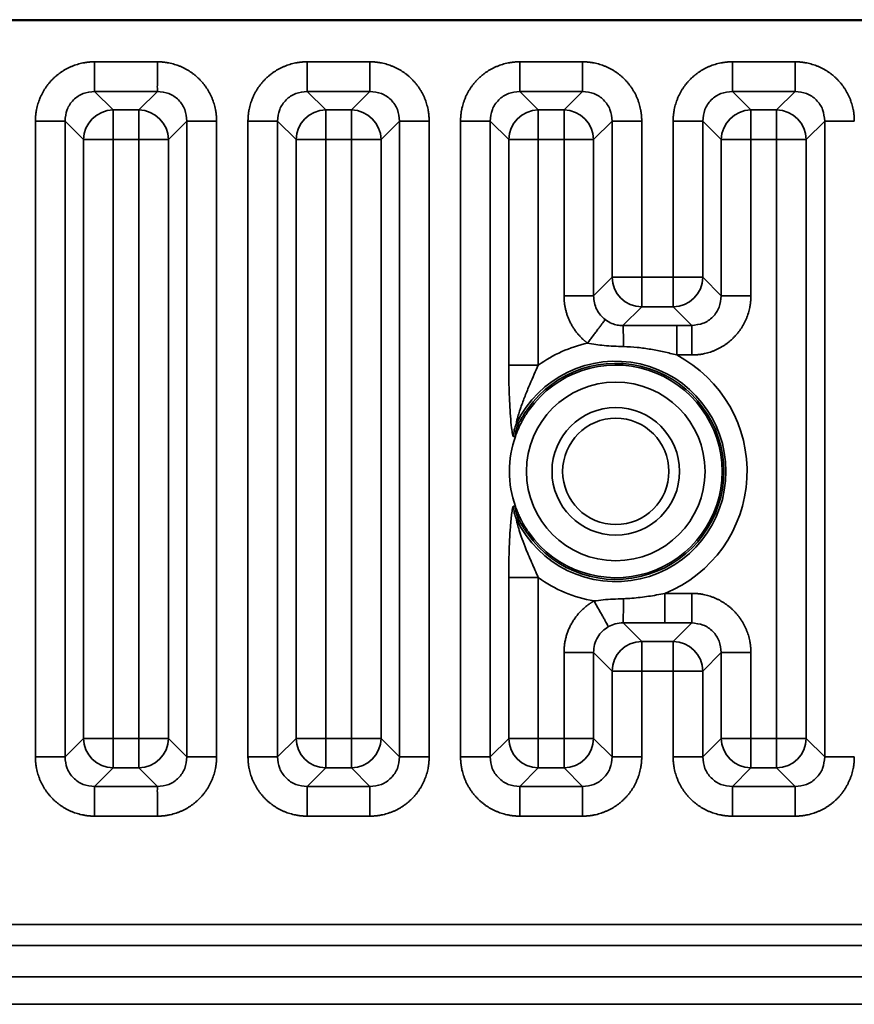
# Model space of a CAD drawing. Header units: millimetres. Extents: x 31 to 1647, y 187 to 975.
# Tile 85 of 151: x 1298 to 1318, y 388 to 411. Entities that reach past the tile are written whole.
import ezdxf

# ---------------------------------------------------------------- set-up
doc = ezdxf.new("R2010")
doc.units = ezdxf.units.MM
doc.layers.add('1', color=7, linetype='Continuous', true_color=0xffffff)

msp = doc.modelspace()

# ---------------------------------------------------------------- linework, layer by layer
at = {"layer": '1', "color": 18, "linetype": 'Continuous', "lineweight": 35}
for p, q in [((1444.6565, 411.4242), (1217.0565, 411.4242)), ((1444.6565, 411.4452), (1243.8565, 411.4452)), ((1300.1186, 410.4545), (1301.5945, 410.4545)), ((1305.1186, 410.4545), (1306.5945, 410.4545)), ((1310.1186, 410.4545), (1311.5945, 410.4545)), ((1315.1186, 410.4545), (1316.5945, 410.4545)), ((1300.1186, 409.7584), (1300.5544, 409.3226)), ((1301.5945, 409.7584), (1300.1186, 409.7584)), ((1301.1587, 409.3226), (1301.5945, 409.7584)), ((1305.1186, 409.7584), (1305.5544, 409.3226)), ((1306.5945, 409.7584), (1305.1186, 409.7584)), ((1306.1587, 409.3226), (1306.5945, 409.7584)), ((1310.1186, 409.7584), (1310.5544, 409.3226)), ((1311.5945, 409.7584), (1310.1186, 409.7584)), ((1311.1587, 409.3226), (1311.5945, 409.7584)), ((1315.1186, 409.7584), (1315.5544, 409.3226)), ((1316.5945, 409.7584), (1315.1186, 409.7584)), ((1316.1587, 409.3226), (1316.5945, 409.7584)), ((1300.5544, 409.3226), (1300.5544, 408.6264)), ((1300.5544, 409.3226), (1301.1587, 409.3226)), ((1301.1587, 409.3226), (1301.1587, 408.6264)), ((1305.5544, 409.3226), (1305.5544, 408.6264)), ((1305.5544, 409.3226), (1306.1587, 409.3226)), ((1306.1587, 409.3226), (1306.1587, 408.6264)), ((1310.5544, 409.3226), (1310.5544, 408.6264)), ((1310.5544, 409.3226), (1311.1587, 409.3226)), ((1311.1587, 409.3226), (1311.1587, 408.6264)), ((1315.5544, 409.3226), (1315.5544, 408.6264)), ((1315.5544, 409.3226), (1316.1587, 409.3226)), ((1316.1587, 409.3226), (1316.1587, 408.6264)), ((1298.7262, 394.1113), (1298.7262, 409.0622)), ((1299.8582, 408.6264), (1299.4224, 409.0622)), ((1299.4224, 409.0622), (1299.4224, 394.1113)), ((1302.2906, 409.0622), (1301.8548, 408.6264)), ((1302.2906, 394.1113), (1302.2906, 409.0622)), ((1302.9868, 409.0622), (1302.9868, 394.1113)), ((1303.7262, 394.1113), (1303.7262, 409.0622)), ((1304.8582, 408.6264), (1304.4224, 409.0622)), ((1304.4224, 409.0622), (1304.4224, 394.1113)), ((1307.2906, 409.0622), (1306.8548, 408.6264)), ((1307.2906, 394.1113), (1307.2906, 409.0622)), ((1307.9868, 409.0622), (1307.9868, 394.1113)), ((1308.7262, 394.1113), (1308.7262, 409.0622)), ((1309.8582, 408.6264), (1309.4224, 409.0622)), ((1309.4224, 409.0622), (1309.4224, 394.1113)), ((1312.2906, 409.0622), (1311.8548, 408.6264)), ((1312.2906, 405.3895), (1312.2906, 409.0622)), ((1312.9868, 409.0622), (1312.9868, 405.3895)), ((1313.7262, 405.3895), (1313.7262, 409.0622)), ((1314.8582, 408.6264), (1314.4224, 409.0622)), ((1314.4224, 409.0622), (1314.4224, 405.3895)), ((1317.2906, 409.0622), (1316.8548, 408.6264)), ((1317.2906, 394.1113), (1317.2906, 409.0622)), ((1300.5544, 408.6264), (1299.8582, 408.6264)), ((1299.8582, 394.5471), (1299.8582, 408.6264)), ((1300.5544, 408.6264), (1300.5544, 394.5471)), ((1301.1587, 408.6264), (1300.5544, 408.6264)), ((1301.8548, 408.6264), (1301.1587, 408.6264)), ((1301.1587, 394.5471), (1301.1587, 408.6264)), ((1301.8548, 408.6264), (1301.8548, 394.5471)), ((1305.5544, 408.6264), (1304.8582, 408.6264)), ((1304.8582, 394.5471), (1304.8582, 408.6264)), ((1305.5544, 408.6264), (1305.5544, 394.5471)), ((1306.1587, 408.6264), (1305.5544, 408.6264)), ((1306.1587, 394.5471), (1306.1587, 408.6264)), ((1306.8548, 408.6264), (1306.1587, 408.6264)), ((1306.8548, 408.6264), (1306.8548, 394.5471)), ((1309.8582, 408.6264), (1310.5544, 408.6264)), ((1309.8582, 403.3191), (1309.8582, 408.6264)), ((1310.5544, 408.6264), (1310.5544, 403.3191)), ((1311.1587, 408.6264), (1310.5544, 408.6264)), ((1311.8548, 408.6264), (1311.1587, 408.6264)), ((1311.1587, 404.9537), (1311.1587, 408.6264)), ((1311.8548, 408.6264), (1311.8548, 404.9537)), ((1314.8582, 408.6264), (1315.5544, 408.6264)), ((1314.8582, 404.9537), (1314.8582, 408.6264)), ((1316.1587, 408.6264), (1315.5544, 408.6264)), ((1315.5544, 408.6264), (1315.5544, 404.9537)), ((1316.8548, 408.6264), (1316.1587, 408.6264)), ((1316.1587, 394.5471), (1316.1587, 408.6264)), ((1316.8548, 408.6264), (1316.8548, 394.5471)), ((1311.8548, 404.9537), (1312.2906, 405.3895)), ((1312.9868, 405.3895), (1312.2906, 405.3895)), ((1312.9868, 405.3895), (1312.9868, 404.6934)), ((1312.9868, 405.3895), (1313.7262, 405.3895)), ((1313.7262, 405.3895), (1313.7262, 404.6934)), ((1313.7262, 405.3895), (1314.4224, 405.3895)), ((1314.4224, 405.3895), (1314.8582, 404.9537)), ((1312.9868, 404.6934), (1312.5454, 404.252)), ((1313.7262, 404.6934), (1312.9868, 404.6934)), ((1314.162, 404.2576), (1313.7262, 404.6934)), ((1313.8091, 404.2576), (1313.8091, 403.5614)), ((1313.8091, 404.2576), (1314.162, 404.2576)), ((1314.162, 403.5614), (1313.8091, 403.5614)), ((1309.8582, 403.3191), (1310.5544, 403.3191)), ((1310.306, 402.2953), (1310.3385, 402.2722)), ((1310.3385, 399.3763), (1310.306, 399.3532)), ((1310.5544, 398.3294), (1309.8582, 398.3294)), ((1309.8582, 394.5471), (1309.8582, 398.3294)), ((1310.5544, 398.3294), (1310.5544, 394.5471)), ((1313.5271, 397.9571), (1313.5271, 397.2609)), ((1313.5271, 397.9571), (1314.162, 397.9571)), ((1312.5489, 397.263), (1312.9868, 396.8251)), ((1314.162, 397.2609), (1313.5271, 397.2609)), ((1313.7262, 396.8251), (1314.162, 397.2609)), ((1312.9868, 396.8251), (1313.7262, 396.8251)), ((1312.9868, 396.8251), (1312.9868, 396.129)), ((1313.7262, 396.8251), (1313.7262, 396.129)), ((1311.1587, 394.5471), (1311.1587, 396.5648)), ((1312.2906, 396.129), (1311.8548, 396.5648)), ((1311.8548, 396.5648), (1311.8548, 394.5471)), ((1314.8582, 396.5648), (1314.4224, 396.129)), ((1314.8582, 394.5471), (1314.8582, 396.5648)), ((1315.5544, 396.5648), (1315.5544, 394.5471)), ((1312.2906, 396.129), (1312.9868, 396.129)), ((1312.2906, 394.1113), (1312.2906, 396.129)), ((1313.7262, 396.129), (1312.9868, 396.129)), ((1312.9868, 396.129), (1312.9868, 394.1113)), ((1314.4224, 396.129), (1313.7262, 396.129)), ((1313.7262, 394.1113), (1313.7262, 396.129)), ((1314.4224, 396.129), (1314.4224, 394.1113)), ((1299.4224, 394.1113), (1299.8582, 394.5471)), ((1300.5544, 394.5471), (1299.8582, 394.5471)), ((1300.5544, 394.5471), (1301.1587, 394.5471)), ((1300.5544, 394.5471), (1300.5544, 393.8509)), ((1301.1587, 394.5471), (1301.1587, 393.8509)), ((1301.8548, 394.5471), (1301.1587, 394.5471)), ((1301.8548, 394.5471), (1302.2906, 394.1113)), ((1304.4224, 394.1113), (1304.8582, 394.5471)), ((1305.5544, 394.5471), (1304.8582, 394.5471)), ((1305.5544, 394.5471), (1306.1587, 394.5471)), ((1305.5544, 394.5471), (1305.5544, 393.8509)), ((1306.8548, 394.5471), (1306.1587, 394.5471)), ((1306.1587, 394.5471), (1306.1587, 393.8509)), ((1306.8548, 394.5471), (1307.2906, 394.1113)), ((1309.4224, 394.1113), (1309.8582, 394.5471)), ((1310.5544, 394.5471), (1309.8582, 394.5471)), ((1310.5544, 394.5471), (1310.5544, 393.8509)), ((1310.5544, 394.5471), (1311.1587, 394.5471)), ((1311.1587, 394.5471), (1311.1587, 393.8509)), ((1311.1587, 394.5471), (1311.8548, 394.5471)), ((1311.8548, 394.5471), (1312.2906, 394.1113)), ((1314.4224, 394.1113), (1314.8582, 394.5471)), ((1315.5544, 394.5471), (1314.8582, 394.5471)), ((1315.5544, 394.5471), (1315.5544, 393.8509)), ((1315.5544, 394.5471), (1316.1587, 394.5471)), ((1316.1587, 394.5471), (1316.1587, 393.8509)), ((1316.8548, 394.5471), (1316.1587, 394.5471)), ((1316.8548, 394.5471), (1317.2906, 394.1113)), ((1300.5544, 393.8509), (1300.1186, 393.4151)), ((1301.1587, 393.8509), (1300.5544, 393.8509)), ((1301.5945, 393.4151), (1301.1587, 393.8509)), ((1305.5544, 393.8509), (1305.1186, 393.4151)), ((1306.1587, 393.8509), (1305.5544, 393.8509)), ((1306.5945, 393.4151), (1306.1587, 393.8509)), ((1310.5544, 393.8509), (1310.1186, 393.4151)), ((1311.1587, 393.8509), (1310.5544, 393.8509)), ((1311.5945, 393.4151), (1311.1587, 393.8509)), ((1315.5544, 393.8509), (1315.1186, 393.4151)), ((1316.1587, 393.8509), (1315.5544, 393.8509)), ((1316.5945, 393.4151), (1316.1587, 393.8509)), ((1300.1186, 393.4151), (1301.5945, 393.4151)), ((1305.1186, 393.4151), (1306.5945, 393.4151)), ((1310.1186, 393.4151), (1311.5945, 393.4151)), ((1315.1186, 393.4151), (1316.5945, 393.4151)), ((1301.5945, 392.719), (1300.1186, 392.719)), ((1306.5945, 392.719), (1305.1186, 392.719)), ((1311.5945, 392.719), (1310.1186, 392.719)), ((1316.5945, 392.719), (1315.1186, 392.719)), ((1460.1555, 390.1738), (1201.5563, 390.1738)), ((1460.1562, 389.6739), (1201.5564, 389.6739)), ((1455.8443, 388.9384), (1205.8687, 388.9384)), ((1205.8687, 388.2942), (1455.8443, 388.2942))]:
    msp.add_line(p, q, dxfattribs=at)
for radius in [2.1, 1.5, 1.25]:
    msp.add_circle((1312.3765, 400.8242), radius, dxfattribs=at)
for radius, start, end in [(3.0894, 102.42648, 126.14344), (3.0894, 291.86525, 62.37272), (2.5913, 205.6712, 154.32885), (2.5399, 215.39312, 144.60688), (2.5, 215.39312, 144.60688), (2.5, 160.77248, 199.2273), (3.0894, 233.85656, 260.46901)]:
    msp.add_arc((1312.3765, 400.8242), radius, start, end, dxfattribs=at)
for centre, major_axis, ratio, start_param, end_param in [((1300.5544, 408.6264), (0.495, 0.495), 0.989133, 0.7908614, 2.3507313), ((1301.1587, 408.6264), (0.495, -0.495), 0.989133, 0.7908614, 2.3507313), ((1305.5544, 408.6264), (0.495, 0.495), 0.989133, 0.7908614, 2.3507313), ((1306.1587, 408.6264), (0.495, -0.495), 0.989133, 0.7908614, 2.3507313), ((1310.5544, 408.6264), (0.495, 0.495), 0.989133, 0.7908614, 2.3507313), ((1311.1587, 408.6264), (0.495, -0.495), 0.989133, 0.7908614, 2.3507313), ((1315.5544, 408.6264), (0.495, 0.495), 0.989133, 0.7908614, 2.3507313), ((1316.1587, 408.6264), (0.495, -0.495), 0.989133, 0.7908614, 2.3507313), ((1312.9868, 405.3895), (0.495, -0.495), 0.989133, 3.932454, 5.4923239), ((1313.7262, 405.3895), (0.495, 0.495), 0.989133, 3.932454, 5.4923239), ((1312.5454, 403.5558), (0.0014, -0.7), 0.019601, 1.8683999, 3.0368527), ((1312.5489, 397.9592), (-0.0008, -0.7), 0.011378, 0.1047266, 1.3874588), ((1312.9868, 396.129), (-0.495, -0.495), 0.989133, 3.932454, 5.4923239), ((1313.7262, 396.129), (-0.495, 0.495), 0.989133, 3.932454, 5.4923239), ((1300.5544, 394.5471), (-0.495, 0.495), 0.989133, 0.7908614, 2.3507313), ((1301.1587, 394.5471), (-0.495, -0.495), 0.989133, 0.7908614, 2.3507313), ((1305.5544, 394.5471), (-0.495, 0.495), 0.989133, 0.7908614, 2.3507313), ((1306.1587, 394.5471), (-0.495, -0.495), 0.989133, 0.7908614, 2.3507313), ((1310.5544, 394.5471), (-0.495, 0.495), 0.989133, 0.7908614, 2.3507313), ((1311.1587, 394.5471), (-0.495, -0.495), 0.989133, 0.7908614, 2.3507313), ((1315.5544, 394.5471), (-0.495, 0.495), 0.989133, 0.7908614, 2.3507313), ((1316.1587, 394.5471), (-0.495, -0.495), 0.989133, 0.7908614, 2.3507313)]:
    msp.add_ellipse(centre, major_axis=major_axis, ratio=ratio, start_param=start_param, end_param=end_param, dxfattribs=at)
for points, degree in [([(1298.7262, 409.0622), (1298.7262, 409.3399), (1298.9373, 409.8516), (1299.3281, 410.2428), (1299.8403, 410.4545), (1300.1186, 410.4545)], 2), ([(1301.5945, 410.4545), (1301.8722, 410.4545), (1302.3839, 410.2435), (1302.7751, 409.8526), (1302.9868, 409.3405), (1302.9868, 409.0622)], 2), ([(1303.7262, 409.0622), (1303.7262, 409.3399), (1303.9373, 409.8516), (1304.3281, 410.2428), (1304.8403, 410.4545), (1305.1186, 410.4545)], 2), ([(1306.5945, 410.4545), (1306.8722, 410.4545), (1307.3839, 410.2435), (1307.7751, 409.8526), (1307.9868, 409.3405), (1307.9868, 409.0622)], 2), ([(1308.7262, 409.0622), (1308.7262, 409.3399), (1308.9373, 409.8516), (1309.3281, 410.2428), (1309.8403, 410.4545), (1310.1186, 410.4545)], 2), ([(1311.5945, 410.4545), (1311.8722, 410.4545), (1312.3839, 410.2435), (1312.7751, 409.8526), (1312.9868, 409.3405), (1312.9868, 409.0622)], 2), ([(1313.7262, 409.0622), (1313.7262, 409.3399), (1313.9373, 409.8516), (1314.3281, 410.2428), (1314.8403, 410.4545), (1315.1186, 410.4545)], 2), ([(1316.5945, 410.4545), (1316.8722, 410.4545), (1317.3839, 410.2435), (1317.7751, 409.8526), (1317.9868, 409.3405), (1317.9868, 409.0622)], 2), ([(1311.7117, 403.8413), (1311.583, 403.9382), (1311.3767, 404.1863), (1311.2327, 404.4756), (1311.1587, 404.7911), (1311.1587, 404.9537)], 2), ([(1315.5544, 404.9537), (1315.5544, 404.676), (1315.3433, 404.1643), (1314.9524, 403.7731), (1314.4403, 403.5614), (1314.162, 403.5614)], 2), ([(1312.5454, 404.252), (1312.9669, 404.2529), (1313.3875, 404.2576), (1313.8091, 404.2576)], 3), ([(1310.041, 401.9468), (1310.0599, 401.953), (1310.0789, 401.9589), (1310.0979, 401.9645)], 3), ([(1310.0159, 401.6511), (1309.9733, 401.6447)], 1), ([(1310.0216, 401.6635), (1310.0193, 401.6594), (1310.0173, 401.6552), (1310.0159, 401.6511)], 3), ([(1309.9733, 400.0038), (1310.0159, 399.9974)], 1), ([(1310.0218, 399.985), (1310.0202, 399.9891), (1310.0186, 399.9932), (1310.0171, 399.9973)], 3), ([(1310.0979, 399.684), (1310.0789, 399.6896), (1310.0599, 399.6955), (1310.041, 399.7017)], 3), ([(1311.1587, 396.5648), (1311.1587, 396.7502), (1311.2548, 397.1075), (1311.4406, 397.427), (1311.7037, 397.6866), (1311.865, 397.7775)], 2), ([(1314.162, 397.9571), (1314.4397, 397.9571), (1314.9515, 397.746), (1315.3427, 397.3552), (1315.5544, 396.843), (1315.5544, 396.5648)], 2), ([(1313.5271, 397.2609), (1313.2009, 397.2609), (1312.875, 397.2626), (1312.5489, 397.263)], 3), ([(1300.1186, 392.719), (1299.8409, 392.719), (1299.3291, 392.93), (1298.9379, 393.3209), (1298.7262, 393.833), (1298.7262, 394.1113)], 2), ([(1302.9868, 394.1113), (1302.9868, 393.8336), (1302.7757, 393.3218), (1302.3849, 392.9307), (1301.8728, 392.719), (1301.5945, 392.719)], 2), ([(1305.1186, 392.719), (1304.8409, 392.719), (1304.3291, 392.93), (1303.9379, 393.3209), (1303.7262, 393.833), (1303.7262, 394.1113)], 2), ([(1307.9868, 394.1113), (1307.9868, 393.8336), (1307.7757, 393.3218), (1307.3849, 392.9307), (1306.8728, 392.719), (1306.5945, 392.719)], 2), ([(1310.1186, 392.719), (1309.8409, 392.719), (1309.3291, 392.93), (1308.9379, 393.3209), (1308.7262, 393.833), (1308.7262, 394.1113)], 2), ([(1312.9868, 394.1113), (1312.9868, 393.8336), (1312.7757, 393.3218), (1312.3849, 392.9307), (1311.8728, 392.719), (1311.5945, 392.719)], 2), ([(1315.1186, 392.719), (1314.8409, 392.719), (1314.3291, 392.93), (1313.9379, 393.3209), (1313.7262, 393.833), (1313.7262, 394.1113)], 2), ([(1317.9868, 394.1113), (1317.9868, 393.8336), (1317.7757, 393.3218), (1317.3849, 392.9307), (1316.8728, 392.719), (1316.5945, 392.719)], 2)]:
    msp.add_open_spline(points, degree=degree, dxfattribs=at)
for points, knots in [([(1300.1186, 410.4545), (1300.1186, 410.4118), (1300.1186, 410.369), (1300.1186, 410.2849), (1300.1186, 410.2436), (1300.1186, 410.1637), (1300.1186, 410.1252), (1300.1186, 410.0523), (1300.1186, 410.0179), (1300.1186, 409.9544), (1300.1186, 409.9252), (1300.1186, 409.8731), (1300.1186, 409.8502), (1300.1186, 409.8114), (1300.1186, 409.7955), (1300.1186, 409.7712), (1300.1186, 409.7628), (1300.1186, 409.7584)], [0, 0, 0, 0, 0.125, 0.125, 0.25, 0.25, 0.375, 0.375, 0.5, 0.5, 0.625, 0.625, 0.75, 0.75, 0.875, 0.875, 1, 1, 1, 1]), ([(1301.5945, 410.4545), (1301.5945, 410.4118), (1301.5944, 410.369), (1301.5944, 410.285), (1301.5943, 410.2437), (1301.5942, 410.1638), (1301.5942, 410.1253), (1301.5941, 410.0524), (1301.5941, 410.018), (1301.594, 409.9546), (1301.594, 409.9254), (1301.5939, 409.8735), (1301.5939, 409.8506), (1301.594, 409.812), (1301.594, 409.7962), (1301.5942, 409.7721), (1301.5943, 409.7638), (1301.5945, 409.7595)], [0, 0, 0, 0, 0.125, 0.125, 0.25, 0.25, 0.375, 0.375, 0.5, 0.5, 0.625, 0.625, 0.75, 0.75, 0.875, 0.875, 1, 1, 1, 1]), ([(1305.1186, 410.4545), (1305.1186, 410.4118), (1305.1186, 410.369), (1305.1186, 410.2849), (1305.1186, 410.2436), (1305.1186, 410.1637), (1305.1186, 410.1252), (1305.1186, 410.0523), (1305.1186, 410.0179), (1305.1186, 409.9544), (1305.1186, 409.9252), (1305.1186, 409.8731), (1305.1186, 409.8502), (1305.1186, 409.8114), (1305.1186, 409.7955), (1305.1186, 409.7712), (1305.1186, 409.7628), (1305.1186, 409.7584)], [0, 0, 0, 0, 0.125, 0.125, 0.25, 0.25, 0.375, 0.375, 0.5, 0.5, 0.625, 0.625, 0.75, 0.75, 0.875, 0.875, 1, 1, 1, 1]), ([(1306.5945, 410.4545), (1306.5945, 410.4118), (1306.5944, 410.369), (1306.5944, 410.285), (1306.5943, 410.2437), (1306.5942, 410.1638), (1306.5942, 410.1253), (1306.5941, 410.0524), (1306.5941, 410.018), (1306.594, 409.9546), (1306.594, 409.9254), (1306.5939, 409.8735), (1306.5939, 409.8506), (1306.594, 409.812), (1306.594, 409.7962), (1306.5942, 409.7721), (1306.5943, 409.7638), (1306.5945, 409.7595)], [0, 0, 0, 0, 0.125, 0.125, 0.25, 0.25, 0.375, 0.375, 0.5, 0.5, 0.625, 0.625, 0.75, 0.75, 0.875, 0.875, 1, 1, 1, 1]), ([(1310.1186, 410.4545), (1310.1186, 410.4118), (1310.1186, 410.369), (1310.1186, 410.2849), (1310.1186, 410.2436), (1310.1186, 410.1637), (1310.1186, 410.1252), (1310.1186, 410.0523), (1310.1186, 410.0179), (1310.1186, 409.9544), (1310.1186, 409.9252), (1310.1186, 409.8731), (1310.1186, 409.8502), (1310.1186, 409.8114), (1310.1186, 409.7955), (1310.1186, 409.7712), (1310.1186, 409.7628), (1310.1186, 409.7584)], [0, 0, 0, 0, 0.125, 0.125, 0.25, 0.25, 0.375, 0.375, 0.5, 0.5, 0.625, 0.625, 0.75, 0.75, 0.875, 0.875, 1, 1, 1, 1]), ([(1311.5945, 410.4545), (1311.5945, 410.4118), (1311.5944, 410.369), (1311.5944, 410.285), (1311.5943, 410.2437), (1311.5942, 410.1638), (1311.5942, 410.1253), (1311.5941, 410.0524), (1311.5941, 410.018), (1311.594, 409.9546), (1311.594, 409.9254), (1311.5939, 409.8735), (1311.5939, 409.8506), (1311.594, 409.812), (1311.594, 409.7962), (1311.5942, 409.7721), (1311.5943, 409.7638), (1311.5945, 409.7595)], [0, 0, 0, 0, 0.125, 0.125, 0.25, 0.25, 0.375, 0.375, 0.5, 0.5, 0.625, 0.625, 0.75, 0.75, 0.875, 0.875, 1, 1, 1, 1]), ([(1315.1186, 410.4545), (1315.1186, 410.4118), (1315.1186, 410.369), (1315.1186, 410.2849), (1315.1186, 410.2436), (1315.1186, 410.1637), (1315.1186, 410.1252), (1315.1186, 410.0523), (1315.1186, 410.0179), (1315.1186, 409.9544), (1315.1186, 409.9252), (1315.1186, 409.8731), (1315.1186, 409.8502), (1315.1186, 409.8114), (1315.1186, 409.7955), (1315.1186, 409.7712), (1315.1186, 409.7628), (1315.1186, 409.7584)], [0, 0, 0, 0, 0.125, 0.125, 0.25, 0.25, 0.375, 0.375, 0.5, 0.5, 0.625, 0.625, 0.75, 0.75, 0.875, 0.875, 1, 1, 1, 1]), ([(1316.5945, 410.4545), (1316.5945, 410.4118), (1316.5944, 410.369), (1316.5944, 410.285), (1316.5943, 410.2437), (1316.5942, 410.1638), (1316.5942, 410.1253), (1316.5941, 410.0524), (1316.5941, 410.018), (1316.594, 409.9546), (1316.594, 409.9254), (1316.5939, 409.8735), (1316.5939, 409.8506), (1316.594, 409.812), (1316.594, 409.7962), (1316.5942, 409.7721), (1316.5943, 409.7638), (1316.5945, 409.7595)], [0, 0, 0, 0, 0.125, 0.125, 0.25, 0.25, 0.375, 0.375, 0.5, 0.5, 0.625, 0.625, 0.75, 0.75, 0.875, 0.875, 1, 1, 1, 1]), ([(1300.1186, 409.7584), (1300.0265, 409.7489), (1299.8434, 409.7301), (1299.6111, 409.5696), (1299.4507, 409.3374), (1299.4319, 409.1543), (1299.4224, 409.0622)], [0, 0, 0, 0, 0.2513614, 0.5, 0.7486386, 1, 1, 1, 1]), ([(1302.2906, 409.0622), (1302.2812, 409.1543), (1302.2623, 409.3374), (1302.1019, 409.5696), (1301.8697, 409.7301), (1301.6865, 409.7489), (1301.5945, 409.7584)], [0, 0, 0, 0, 0.2513614, 0.5, 0.7486386, 1, 1, 1, 1]), ([(1305.1186, 409.7584), (1305.0265, 409.7489), (1304.8434, 409.7301), (1304.6111, 409.5696), (1304.4507, 409.3374), (1304.4319, 409.1543), (1304.4224, 409.0622)], [0, 0, 0, 0, 0.2513614, 0.5, 0.7486386, 1, 1, 1, 1]), ([(1307.2906, 409.0622), (1307.2812, 409.1543), (1307.2623, 409.3374), (1307.1019, 409.5696), (1306.8697, 409.7301), (1306.6865, 409.7489), (1306.5945, 409.7584)], [0, 0, 0, 0, 0.2513614, 0.5, 0.7486386, 1, 1, 1, 1]), ([(1310.1186, 409.7584), (1310.0265, 409.7489), (1309.8434, 409.7301), (1309.6111, 409.5696), (1309.4507, 409.3374), (1309.4319, 409.1543), (1309.4224, 409.0622)], [0, 0, 0, 0, 0.2513614, 0.5, 0.7486386, 1, 1, 1, 1]), ([(1312.2906, 409.0622), (1312.2812, 409.1543), (1312.2623, 409.3374), (1312.1019, 409.5696), (1311.8697, 409.7301), (1311.6865, 409.7489), (1311.5945, 409.7584)], [0, 0, 0, 0, 0.2513614, 0.5, 0.7486386, 1, 1, 1, 1]), ([(1315.1186, 409.7584), (1315.0265, 409.7489), (1314.8434, 409.7301), (1314.6111, 409.5696), (1314.4507, 409.3374), (1314.4319, 409.1543), (1314.4224, 409.0622)], [0, 0, 0, 0, 0.2513614, 0.5, 0.7486386, 1, 1, 1, 1]), ([(1317.2906, 409.0622), (1317.2812, 409.1543), (1317.2623, 409.3374), (1317.1019, 409.5696), (1316.8697, 409.7301), (1316.6865, 409.7489), (1316.5945, 409.7584)], [0, 0, 0, 0, 0.2513614, 0.5, 0.7486386, 1, 1, 1, 1]), ([(1298.7262, 409.0622), (1298.769, 409.0622), (1298.8117, 409.0622), (1298.8958, 409.0621), (1298.9371, 409.0621), (1299.0169, 409.062), (1299.0554, 409.0619), (1299.1283, 409.0618), (1299.1627, 409.0618), (1299.2262, 409.0617), (1299.2553, 409.0617), (1299.3073, 409.0617), (1299.3301, 409.0617), (1299.3688, 409.0617), (1299.3846, 409.0618), (1299.4087, 409.0619), (1299.4169, 409.0621), (1299.4212, 409.0622)], [0, 0, 0, 0, 0.125, 0.125, 0.25, 0.25, 0.375, 0.375, 0.5, 0.5, 0.625, 0.625, 0.75, 0.75, 0.875, 0.875, 1, 1, 1, 1]), ([(1302.2918, 409.0622), (1302.2961, 409.0621), (1302.3044, 409.0619), (1302.3284, 409.0618), (1302.3442, 409.0617), (1302.3829, 409.0617), (1302.4058, 409.0617), (1302.4577, 409.0617), (1302.4868, 409.0617), (1302.5503, 409.0618), (1302.5847, 409.0618), (1302.6576, 409.0619), (1302.6961, 409.062), (1302.7759, 409.0621), (1302.8172, 409.0621), (1302.9013, 409.0622), (1302.9441, 409.0622), (1302.9868, 409.0622)], [0, 0, 0, 0, 0.125, 0.125, 0.25, 0.25, 0.375, 0.375, 0.5, 0.5, 0.625, 0.625, 0.75, 0.75, 0.875, 0.875, 1, 1, 1, 1]), ([(1303.7262, 409.0622), (1303.769, 409.0622), (1303.8117, 409.0622), (1303.8958, 409.0621), (1303.9371, 409.0621), (1304.0169, 409.062), (1304.0554, 409.0619), (1304.1283, 409.0618), (1304.1627, 409.0618), (1304.2262, 409.0617), (1304.2553, 409.0617), (1304.3073, 409.0617), (1304.3301, 409.0617), (1304.3688, 409.0617), (1304.3846, 409.0618), (1304.4087, 409.0619), (1304.4169, 409.0621), (1304.4212, 409.0622)], [0, 0, 0, 0, 0.125, 0.125, 0.25, 0.25, 0.375, 0.375, 0.5, 0.5, 0.625, 0.625, 0.75, 0.75, 0.875, 0.875, 1, 1, 1, 1]), ([(1307.2918, 409.0622), (1307.2961, 409.0621), (1307.3044, 409.0619), (1307.3284, 409.0618), (1307.3442, 409.0617), (1307.3829, 409.0617), (1307.4058, 409.0617), (1307.4577, 409.0617), (1307.4868, 409.0617), (1307.5503, 409.0618), (1307.5847, 409.0618), (1307.6576, 409.0619), (1307.6961, 409.062), (1307.7759, 409.0621), (1307.8172, 409.0621), (1307.9013, 409.0622), (1307.9441, 409.0622), (1307.9868, 409.0622)], [0, 0, 0, 0, 0.125, 0.125, 0.25, 0.25, 0.375, 0.375, 0.5, 0.5, 0.625, 0.625, 0.75, 0.75, 0.875, 0.875, 1, 1, 1, 1]), ([(1308.7262, 409.0622), (1308.769, 409.0622), (1308.8117, 409.0622), (1308.8958, 409.0621), (1308.9371, 409.0621), (1309.0169, 409.062), (1309.0554, 409.0619), (1309.1283, 409.0618), (1309.1627, 409.0618), (1309.2262, 409.0617), (1309.2553, 409.0617), (1309.3073, 409.0617), (1309.3301, 409.0617), (1309.3688, 409.0617), (1309.3846, 409.0618), (1309.4087, 409.0619), (1309.4169, 409.0621), (1309.4212, 409.0622)], [0, 0, 0, 0, 0.125, 0.125, 0.25, 0.25, 0.375, 0.375, 0.5, 0.5, 0.625, 0.625, 0.75, 0.75, 0.875, 0.875, 1, 1, 1, 1]), ([(1312.9868, 409.0622), (1312.944, 409.0622), (1312.9013, 409.0622), (1312.8172, 409.0622), (1312.7759, 409.0622), (1312.696, 409.0622), (1312.6575, 409.0622), (1312.5846, 409.0622), (1312.5502, 409.0622), (1312.4866, 409.0622), (1312.4575, 409.0622), (1312.4054, 409.0622), (1312.3825, 409.0622), (1312.3437, 409.0622), (1312.3278, 409.0622), (1312.3035, 409.0622), (1312.2951, 409.0622), (1312.2906, 409.0622)], [0, 0, 0, 0, 0.125, 0.125, 0.25, 0.25, 0.375, 0.375, 0.5, 0.5, 0.625, 0.625, 0.75, 0.75, 0.875, 0.875, 1, 1, 1, 1]), ([(1313.7262, 409.0622), (1313.769, 409.0622), (1313.8117, 409.0622), (1313.8958, 409.0621), (1313.9371, 409.0621), (1314.0169, 409.062), (1314.0554, 409.0619), (1314.1283, 409.0618), (1314.1627, 409.0618), (1314.2262, 409.0617), (1314.2553, 409.0617), (1314.3073, 409.0617), (1314.3301, 409.0617), (1314.3688, 409.0617), (1314.3846, 409.0618), (1314.4087, 409.0619), (1314.4169, 409.0621), (1314.4212, 409.0622)], [0, 0, 0, 0, 0.125, 0.125, 0.25, 0.25, 0.375, 0.375, 0.5, 0.5, 0.625, 0.625, 0.75, 0.75, 0.875, 0.875, 1, 1, 1, 1]), ([(1317.2918, 409.0622), (1317.2961, 409.0621), (1317.3044, 409.0619), (1317.3284, 409.0618), (1317.3442, 409.0617), (1317.3829, 409.0617), (1317.4058, 409.0617), (1317.4577, 409.0617), (1317.4868, 409.0617), (1317.5503, 409.0618), (1317.5847, 409.0618), (1317.6576, 409.0619), (1317.6961, 409.062), (1317.7759, 409.0621), (1317.8172, 409.0621), (1317.9013, 409.0622), (1317.9441, 409.0622), (1317.9868, 409.0622)], [0, 0, 0, 0, 0.125, 0.125, 0.25, 0.25, 0.375, 0.375, 0.5, 0.5, 0.625, 0.625, 0.75, 0.75, 0.875, 0.875, 1, 1, 1, 1]), ([(1311.8548, 404.9537), (1311.8503, 404.9538), (1311.842, 404.9538), (1311.8177, 404.9538), (1311.8018, 404.9538), (1311.763, 404.9538), (1311.7401, 404.9539), (1311.688, 404.9539), (1311.6589, 404.9539), (1311.5953, 404.9539), (1311.5609, 404.9538), (1311.488, 404.9538), (1311.4495, 404.9538), (1311.3696, 404.9538), (1311.3283, 404.9538), (1311.2442, 404.9538), (1311.2014, 404.9537), (1311.1587, 404.9537)], [0, 0, 0, 0, 0.125, 0.125, 0.25, 0.25, 0.375, 0.375, 0.5, 0.5, 0.625, 0.625, 0.75, 0.75, 0.875, 0.875, 1, 1, 1, 1]), ([(1311.8548, 404.9537), (1311.8581, 404.8974), (1311.8644, 404.7866), (1311.923, 404.632), (1312.0092, 404.4966), (1312.0887, 404.4284), (1312.1279, 404.3948)], [0, 0, 0, 0, 0.2620757, 0.51548, 0.7611221, 1, 1, 1, 1]), ([(1314.162, 404.2576), (1314.2541, 404.267), (1314.4373, 404.2859), (1314.6696, 404.4464), (1314.8299, 404.6786), (1314.8487, 404.8617), (1314.8582, 404.9537)], [0, 0, 0, 0, 0.2514638, 0.5001349, 0.748738, 1, 1, 1, 1]), ([(1314.8582, 404.9537), (1314.8627, 404.9537), (1314.871, 404.9537), (1314.8953, 404.9537), (1314.9112, 404.9537), (1314.9501, 404.9537), (1314.973, 404.9537), (1315.025, 404.9537), (1315.0542, 404.9537), (1315.1177, 404.9537), (1315.1521, 404.9537), (1315.2251, 404.9537), (1315.2636, 404.9537), (1315.3434, 404.9537), (1315.3847, 404.9537), (1315.4688, 404.9537), (1315.5116, 404.9537), (1315.5544, 404.9537)], [0, 0, 0, 0, 0.125, 0.125, 0.25, 0.25, 0.375, 0.375, 0.5, 0.5, 0.625, 0.625, 0.75, 0.75, 0.875, 0.875, 1, 1, 1, 1]), ([(1312.1283, 404.3945), (1312.1451, 404.3823), (1312.2033, 404.3403), (1312.3075, 404.2898), (1312.433, 404.2559), (1312.5111, 404.2532), (1312.5454, 404.252)], [0, 0, 0, 0, 0.1383824, 0.4792458, 0.7712538, 1, 1, 1, 1]), ([(1314.162, 404.2564), (1314.1619, 404.2521), (1314.1618, 404.2438), (1314.1616, 404.2198), (1314.1616, 404.2039), (1314.1615, 404.1653), (1314.1615, 404.1424), (1314.1615, 404.0905), (1314.1615, 404.0614), (1314.1616, 403.9979), (1314.1617, 403.9635), (1314.1618, 403.8906), (1314.1618, 403.8521), (1314.1619, 403.7723), (1314.1619, 403.7309), (1314.162, 403.6469), (1314.162, 403.6041), (1314.162, 403.5614)], [0, 0, 0, 0, 0.125, 0.125, 0.25, 0.25, 0.375, 0.375, 0.5, 0.5, 0.625, 0.625, 0.75, 0.75, 0.875, 0.875, 1, 1, 1, 1]), ([(1312.5581, 403.7611), (1312.4049, 403.7645), (1312.1207, 403.7708), (1311.8407, 403.819), (1311.7117, 403.8413)], [0, 0, 0, 0, 0.5390243, 1, 1, 1, 1]), ([(1313.8091, 403.5614), (1313.7088, 403.5874), (1313.5072, 403.6396), (1313.1982, 403.6983), (1312.8814, 403.7427), (1312.6667, 403.7549), (1312.5581, 403.7611)], [0, 0, 0, 0, 0.2447143, 0.491934, 0.7431656, 1, 1, 1, 1]), ([(1309.9733, 401.6447), (1309.9713, 401.6444), (1309.9692, 401.6452), (1309.9606, 401.6532), (1309.9541, 401.6714), (1309.9394, 401.7352), (1309.9315, 401.7897), (1309.9148, 401.9311), (1309.9065, 402.0247), (1309.8856, 402.3042), (1309.8752, 402.5078), (1309.8618, 402.9121), (1309.8582, 403.1166), (1309.8582, 403.3191)], [0, 0, 0, 0, 0.0269496, 0.0269496, 0.1139459, 0.1139459, 0.2408512, 0.2408512, 0.4090497, 0.4090497, 0.7179475, 0.7179475, 1, 1, 1, 1]), ([(1310.5544, 403.3191), (1310.5229, 403.2496), (1310.4549, 403.0993), (1310.349, 402.8585), (1310.2407, 402.5973), (1310.1639, 402.3871), (1310.1082, 402.2262), (1310.0778, 402.1254), (1310.0526, 402.033), (1310.036, 401.9595), (1310.0396, 401.9504), (1310.041, 401.9468)], [0, 0, 0, 0, 0.143684, 0.310956, 0.5002726, 0.6886198, 0.7504325, 0.8395964, 0.9014318, 0.9602412, 1, 1, 1, 1]), ([(1310.3385, 402.2722), (1310.3259, 402.2542), (1310.3009, 402.2184), (1310.2653, 402.1637), (1310.2315, 402.109), (1310.195, 402.0462), (1310.1576, 401.9769), (1310.1207, 401.9031), (1310.0999, 401.8571), (1310.0898, 401.8347)], [0, 0, 0, 0, 0.1268864, 0.2525109, 0.3771336, 0.5010208, 0.6772223, 0.8430039, 1, 1, 1, 1]), ([(1310.0979, 401.9645), (1310.1107, 401.987), (1310.1388, 402.036), (1310.1885, 402.1192), (1310.2447, 402.2074), (1310.2855, 402.2659), (1310.306, 402.2953)], [0, 0, 0, 0, 0.2164465, 0.4734212, 0.7358007, 1, 1, 1, 1]), ([(1309.9733, 401.6447), (1309.9732, 401.6963), (1309.9789, 401.7486), (1310.0017, 401.8506), (1310.0189, 401.9002), (1310.041, 401.9468)], [0, 0, 0, 0, 0.5, 0.5, 1, 1, 1, 1]), ([(1310.0158, 401.6496), (1310.0172, 401.704), (1310.0249, 401.7584), (1310.0524, 401.8642), (1310.0723, 401.9157), (1310.0978, 401.9644)], [0, 0, 0, 0, 0.5, 0.5, 1, 1, 1, 1]), ([(1310.0931, 401.8336), (1310.0902, 401.8565), (1310.0843, 401.9022), (1310.091, 401.9448), (1310.0944, 401.9661)], [0, 0, 0, 0, 0.4995681, 1, 1, 1, 1]), ([(1310.0897, 401.8344), (1310.075, 401.7997), (1310.0455, 401.7302), (1310.0296, 401.6858), (1310.0216, 401.6636)], [0, 0, 0, 0, 0.4998074, 1, 1, 1, 1]), ([(1310.016, 401.6475), (1310.0175, 401.6518), (1310.0193, 401.6572), (1310.0216, 401.6634), (1310.0216, 401.6635), (1310.0216, 401.6636)], [0, 0, 0, 0, 0.9887909, 0.9887909, 1, 1, 1, 1]), ([(1309.8582, 398.3294), (1309.8582, 398.5124), (1309.8611, 398.6968), (1309.8733, 399.1025), (1309.8843, 399.3246), (1309.9078, 399.6426), (1309.9184, 399.7583), (1309.9378, 399.9007), (1309.9454, 399.9446), (1309.9599, 399.9934), (1309.9667, 400.0048), (1309.9733, 400.0038)], [0, 0, 0, 0, 0.2541848, 0.2541848, 0.5879108, 0.5879108, 0.7967592, 0.7967592, 0.9118121, 0.9118121, 1, 1, 1, 1]), ([(1310.041, 399.7017), (1310.0189, 399.7482), (1310.0017, 399.7979), (1309.9789, 399.8999), (1309.9732, 399.9521), (1309.9733, 400.0038)], [0, 0, 0, 0, 0.5, 0.5, 1, 1, 1, 1]), ([(1310.0978, 399.684), (1310.0753, 399.735), (1310.031, 399.8355), (1310.0173, 399.9449), (1310.0158, 399.9984), (1310.0158, 399.9989)], [0, 0, 0, 0, 0.5057025, 0.995318, 1, 1, 1, 1]), ([(1310.0216, 399.985), (1310.0216, 399.985), (1310.0216, 399.9851), (1310.0193, 399.9913), (1310.0175, 399.9967), (1310.016, 400.0009)], [0, 0, 0, 0, 0.0094173, 0.0094173, 1, 1, 1, 1]), ([(1310.0216, 399.985), (1310.0295, 399.9629), (1310.0454, 399.9186), (1310.0748, 399.8491), (1310.0896, 399.8143)], [0, 0, 0, 0, 0.4998505, 1, 1, 1, 1]), ([(1310.041, 399.7017), (1310.0406, 399.6967), (1310.0394, 399.6833), (1310.0622, 399.5935), (1310.0959, 399.4663), (1310.1544, 399.2759), (1310.2568, 399.0115), (1310.3961, 398.6921), (1310.502, 398.4494), (1310.5544, 398.3294)], [0, 0, 0, 0, 0.0370272, 0.0999127, 0.1958189, 0.3277785, 0.4986244, 0.7523178, 1, 1, 1, 1]), ([(1310.0944, 399.6824), (1310.091, 399.7037), (1310.0843, 399.7463), (1310.0902, 399.7921), (1310.0931, 399.815)], [0, 0, 0, 0, 0.5004314, 1, 1, 1, 1]), ([(1310.0897, 399.814), (1310.0956, 399.8008), (1310.1076, 399.774), (1310.1276, 399.7319), (1310.1495, 399.6879), (1310.1735, 399.642), (1310.2111, 399.5738), (1310.2645, 399.4838), (1310.3138, 399.4123), (1310.3385, 399.3763)], [0, 0, 0, 0, 0.0933162, 0.1894788, 0.2888792, 0.3918718, 0.4987756, 0.7479144, 1, 1, 1, 1]), ([(1310.306, 399.3532), (1310.2855, 399.3825), (1310.2447, 399.4411), (1310.1885, 399.5293), (1310.1388, 399.6125), (1310.1107, 399.6615), (1310.0979, 399.684)], [0, 0, 0, 0, 0.2641039, 0.526448, 0.7834806, 1, 1, 1, 1]), ([(1311.865, 397.7775), (1311.9366, 397.7874), (1312.0842, 397.8077), (1312.3152, 397.8224), (1312.4741, 397.8284), (1312.5565, 397.8316)], [0, 0, 0, 0, 0.3124396, 0.6435788, 1, 1, 1, 1]), ([(1312.5566, 397.8316), (1312.6232, 397.8347), (1312.7556, 397.841), (1312.9525, 397.8601), (1313.1465, 397.8857), (1313.338, 397.9175), (1313.4642, 397.9439), (1313.5271, 397.9571)], [0, 0, 0, 0, 0.2042086, 0.4058389, 0.6053718, 0.8032749, 1, 1, 1, 1]), ([(1314.162, 397.9571), (1314.162, 397.9143), (1314.162, 397.8716), (1314.1619, 397.7875), (1314.1619, 397.7462), (1314.1618, 397.6664), (1314.1618, 397.6279), (1314.1617, 397.555), (1314.1616, 397.5206), (1314.1615, 397.4571), (1314.1615, 397.428), (1314.1615, 397.376), (1314.1615, 397.3532), (1314.1616, 397.3145), (1314.1616, 397.2987), (1314.1618, 397.2746), (1314.1619, 397.2664), (1314.162, 397.2621)], [0, 0, 0, 0, 0.125, 0.125, 0.25, 0.25, 0.375, 0.375, 0.5, 0.5, 0.625, 0.625, 0.75, 0.75, 0.875, 0.875, 1, 1, 1, 1]), ([(1312.2052, 397.1739), (1312.1557, 397.1412), (1312.0555, 397.0751), (1311.9439, 396.9285), (1311.8676, 396.7552), (1311.8591, 396.6289), (1311.8548, 396.5648)], [0, 0, 0, 0, 0.2401423, 0.4859874, 0.7388657, 1, 1, 1, 1]), ([(1312.5489, 397.263), (1312.4868, 397.2592), (1312.3665, 397.2517), (1312.2579, 397.1993), (1312.2052, 397.1739)], [0, 0, 0, 0, 0.5152888, 1, 1, 1, 1]), ([(1314.8582, 396.5648), (1314.8487, 396.6568), (1314.8299, 396.8399), (1314.6695, 397.0722), (1314.4372, 397.2326), (1314.2541, 397.2515), (1314.162, 397.2609)], [0, 0, 0, 0, 0.2513614, 0.5, 0.7486386, 1, 1, 1, 1]), ([(1311.1587, 396.5648), (1311.2014, 396.5647), (1311.2442, 396.5647), (1311.3283, 396.5647), (1311.3696, 396.5647), (1311.4495, 396.5646), (1311.488, 396.5646), (1311.5609, 396.5646), (1311.5953, 396.5646), (1311.6589, 396.5646), (1311.688, 396.5646), (1311.7401, 396.5646), (1311.763, 396.5646), (1311.8018, 396.5646), (1311.8177, 396.5646), (1311.8419, 396.5647), (1311.8502, 396.5647), (1311.8547, 396.5648)], [0, 0, 0, 0, 0.125, 0.125, 0.25, 0.25, 0.375, 0.375, 0.5, 0.5, 0.625, 0.625, 0.75, 0.75, 0.875, 0.875, 1, 1, 1, 1]), ([(1315.5544, 396.5648), (1315.5116, 396.5648), (1315.4688, 396.5648), (1315.3847, 396.5648), (1315.3434, 396.5648), (1315.2636, 396.5648), (1315.2251, 396.5648), (1315.1521, 396.5648), (1315.1177, 396.5648), (1315.0542, 396.5648), (1315.025, 396.5648), (1314.973, 396.5648), (1314.9501, 396.5648), (1314.9112, 396.5648), (1314.8953, 396.5648), (1314.871, 396.5648), (1314.8627, 396.5648), (1314.8582, 396.5648)], [0, 0, 0, 0, 0.125, 0.125, 0.25, 0.25, 0.375, 0.375, 0.5, 0.5, 0.625, 0.625, 0.75, 0.75, 0.875, 0.875, 1, 1, 1, 1]), ([(1298.7262, 394.1113), (1298.769, 394.1113), (1298.8117, 394.1113), (1298.8958, 394.1113), (1298.9372, 394.1113), (1299.017, 394.1113), (1299.0555, 394.1113), (1299.1284, 394.1113), (1299.1628, 394.1113), (1299.2264, 394.1113), (1299.2555, 394.1113), (1299.3076, 394.1113), (1299.3305, 394.1113), (1299.3693, 394.1113), (1299.3853, 394.1113), (1299.4095, 394.1113), (1299.4179, 394.1113), (1299.4224, 394.1113)], [0, 0, 0, 0, 0.125, 0.125, 0.25, 0.25, 0.375, 0.375, 0.5, 0.5, 0.625, 0.625, 0.75, 0.75, 0.875, 0.875, 1, 1, 1, 1]), ([(1299.4224, 394.1113), (1299.4318, 394.0193), (1299.4507, 393.8362), (1299.611, 393.6039), (1299.8433, 393.4434), (1300.0265, 393.4246), (1300.1186, 393.4151)], [0, 0, 0, 0, 0.251262, 0.4998651, 0.7485362, 1, 1, 1, 1]), ([(1301.5945, 393.4151), (1301.6866, 393.4246), (1301.8697, 393.4434), (1302.102, 393.6039), (1302.2624, 393.8362), (1302.2812, 394.0193), (1302.2906, 394.1113)], [0, 0, 0, 0, 0.2514638, 0.5001349, 0.748738, 1, 1, 1, 1]), ([(1302.2906, 394.1113), (1302.2951, 394.1113), (1302.3035, 394.1113), (1302.3278, 394.1113), (1302.3437, 394.1113), (1302.3825, 394.1113), (1302.4054, 394.1113), (1302.4575, 394.1113), (1302.4866, 394.1113), (1302.5502, 394.1113), (1302.5846, 394.1113), (1302.6575, 394.1113), (1302.696, 394.1113), (1302.7759, 394.1113), (1302.8172, 394.1113), (1302.9013, 394.1113), (1302.944, 394.1113), (1302.9868, 394.1113)], [0, 0, 0, 0, 0.125, 0.125, 0.25, 0.25, 0.375, 0.375, 0.5, 0.5, 0.625, 0.625, 0.75, 0.75, 0.875, 0.875, 1, 1, 1, 1]), ([(1303.7262, 394.1113), (1303.769, 394.1113), (1303.8117, 394.1113), (1303.8958, 394.1113), (1303.9372, 394.1113), (1304.017, 394.1113), (1304.0555, 394.1113), (1304.1284, 394.1113), (1304.1628, 394.1113), (1304.2264, 394.1113), (1304.2555, 394.1113), (1304.3076, 394.1113), (1304.3305, 394.1113), (1304.3693, 394.1113), (1304.3853, 394.1113), (1304.4095, 394.1113), (1304.4179, 394.1113), (1304.4224, 394.1113)], [0, 0, 0, 0, 0.125, 0.125, 0.25, 0.25, 0.375, 0.375, 0.5, 0.5, 0.625, 0.625, 0.75, 0.75, 0.875, 0.875, 1, 1, 1, 1]), ([(1304.4224, 394.1113), (1304.4318, 394.0193), (1304.4507, 393.8362), (1304.611, 393.6039), (1304.8433, 393.4434), (1305.0265, 393.4246), (1305.1186, 393.4151)], [0, 0, 0, 0, 0.251262, 0.4998651, 0.7485362, 1, 1, 1, 1]), ([(1306.5945, 393.4151), (1306.6866, 393.4246), (1306.8697, 393.4434), (1307.102, 393.6039), (1307.2624, 393.8362), (1307.2812, 394.0193), (1307.2906, 394.1113)], [0, 0, 0, 0, 0.2514638, 0.5001349, 0.748738, 1, 1, 1, 1]), ([(1307.2906, 394.1113), (1307.2951, 394.1113), (1307.3035, 394.1113), (1307.3278, 394.1113), (1307.3437, 394.1113), (1307.3825, 394.1113), (1307.4054, 394.1113), (1307.4575, 394.1113), (1307.4866, 394.1113), (1307.5502, 394.1113), (1307.5846, 394.1113), (1307.6575, 394.1113), (1307.696, 394.1113), (1307.7759, 394.1113), (1307.8172, 394.1113), (1307.9013, 394.1113), (1307.944, 394.1113), (1307.9868, 394.1113)], [0, 0, 0, 0, 0.125, 0.125, 0.25, 0.25, 0.375, 0.375, 0.5, 0.5, 0.625, 0.625, 0.75, 0.75, 0.875, 0.875, 1, 1, 1, 1]), ([(1308.7262, 394.1113), (1308.769, 394.1113), (1308.8117, 394.1113), (1308.8958, 394.1113), (1308.9372, 394.1113), (1309.017, 394.1113), (1309.0555, 394.1113), (1309.1284, 394.1113), (1309.1628, 394.1113), (1309.2264, 394.1113), (1309.2555, 394.1113), (1309.3076, 394.1113), (1309.3305, 394.1113), (1309.3693, 394.1113), (1309.3853, 394.1113), (1309.4095, 394.1113), (1309.4179, 394.1113), (1309.4224, 394.1113)], [0, 0, 0, 0, 0.125, 0.125, 0.25, 0.25, 0.375, 0.375, 0.5, 0.5, 0.625, 0.625, 0.75, 0.75, 0.875, 0.875, 1, 1, 1, 1]), ([(1309.4224, 394.1113), (1309.4318, 394.0193), (1309.4507, 393.8362), (1309.611, 393.6039), (1309.8433, 393.4434), (1310.0265, 393.4246), (1310.1186, 393.4151)], [0, 0, 0, 0, 0.251262, 0.4998651, 0.7485362, 1, 1, 1, 1]), ([(1311.5945, 393.4151), (1311.6866, 393.4246), (1311.8697, 393.4434), (1312.102, 393.6039), (1312.2624, 393.8362), (1312.2812, 394.0193), (1312.2906, 394.1113)], [0, 0, 0, 0, 0.2514638, 0.5001349, 0.748738, 1, 1, 1, 1]), ([(1312.2906, 394.1113), (1312.2951, 394.1113), (1312.3035, 394.1113), (1312.3278, 394.1113), (1312.3437, 394.1113), (1312.3825, 394.1113), (1312.4054, 394.1113), (1312.4575, 394.1113), (1312.4866, 394.1113), (1312.5502, 394.1113), (1312.5846, 394.1113), (1312.6575, 394.1113), (1312.696, 394.1113), (1312.7759, 394.1113), (1312.8172, 394.1113), (1312.9013, 394.1113), (1312.944, 394.1113), (1312.9868, 394.1113)], [0, 0, 0, 0, 0.125, 0.125, 0.25, 0.25, 0.375, 0.375, 0.5, 0.5, 0.625, 0.625, 0.75, 0.75, 0.875, 0.875, 1, 1, 1, 1]), ([(1314.4212, 394.1113), (1314.4169, 394.1114), (1314.4087, 394.1115), (1314.3846, 394.1117), (1314.3688, 394.1118), (1314.3301, 394.1118), (1314.3073, 394.1118), (1314.2553, 394.1118), (1314.2262, 394.1118), (1314.1627, 394.1117), (1314.1283, 394.1116), (1314.0554, 394.1115), (1314.0169, 394.1115), (1313.9371, 394.1114), (1313.8958, 394.1114), (1313.8117, 394.1113), (1313.769, 394.1113), (1313.7262, 394.1113)], [0, 0, 0, 0, 0.125, 0.125, 0.25, 0.25, 0.375, 0.375, 0.5, 0.5, 0.625, 0.625, 0.75, 0.75, 0.875, 0.875, 1, 1, 1, 1]), ([(1314.4224, 394.1113), (1314.4318, 394.0193), (1314.4507, 393.8362), (1314.611, 393.6039), (1314.8433, 393.4434), (1315.0265, 393.4246), (1315.1186, 393.4151)], [0, 0, 0, 0, 0.251262, 0.4998651, 0.7485362, 1, 1, 1, 1]), ([(1316.5945, 393.4151), (1316.6866, 393.4246), (1316.8697, 393.4434), (1317.102, 393.6039), (1317.2624, 393.8362), (1317.2812, 394.0193), (1317.2906, 394.1113)], [0, 0, 0, 0, 0.2514638, 0.5001349, 0.748738, 1, 1, 1, 1]), ([(1317.2906, 394.1113), (1317.2951, 394.1113), (1317.3035, 394.1113), (1317.3278, 394.1113), (1317.3437, 394.1113), (1317.3825, 394.1113), (1317.4054, 394.1113), (1317.4575, 394.1113), (1317.4866, 394.1113), (1317.5502, 394.1113), (1317.5846, 394.1113), (1317.6575, 394.1113), (1317.696, 394.1113), (1317.7759, 394.1113), (1317.8172, 394.1113), (1317.9013, 394.1113), (1317.944, 394.1113), (1317.9868, 394.1113)], [0, 0, 0, 0, 0.125, 0.125, 0.25, 0.25, 0.375, 0.375, 0.5, 0.5, 0.625, 0.625, 0.75, 0.75, 0.875, 0.875, 1, 1, 1, 1]), ([(1300.1186, 393.4151), (1300.1186, 393.4107), (1300.1186, 393.4023), (1300.1186, 393.378), (1300.1186, 393.3621), (1300.1186, 393.3232), (1300.1186, 393.3003), (1300.1186, 393.2483), (1300.1186, 393.2191), (1300.1186, 393.1556), (1300.1186, 393.1212), (1300.1186, 393.0482), (1300.1186, 393.0097), (1300.1186, 392.9299), (1300.1186, 392.8886), (1300.1186, 392.8045), (1300.1186, 392.7617), (1300.1186, 392.719)], [0, 0, 0, 0, 0.125, 0.125, 0.25, 0.25, 0.375, 0.375, 0.5, 0.5, 0.625, 0.625, 0.75, 0.75, 0.875, 0.875, 1, 1, 1, 1]), ([(1301.5945, 393.414), (1301.5943, 393.4096), (1301.5942, 393.4014), (1301.594, 393.3773), (1301.594, 393.3615), (1301.5939, 393.3228), (1301.5939, 393.3), (1301.594, 393.248), (1301.594, 393.2189), (1301.5941, 393.1554), (1301.5941, 393.121), (1301.5942, 393.0481), (1301.5942, 393.0096), (1301.5943, 392.9298), (1301.5944, 392.8885), (1301.5944, 392.8044), (1301.5945, 392.7617), (1301.5945, 392.719)], [0, 0, 0, 0, 0.125, 0.125, 0.25, 0.25, 0.375, 0.375, 0.5, 0.5, 0.625, 0.625, 0.75, 0.75, 0.875, 0.875, 1, 1, 1, 1]), ([(1305.1186, 393.4151), (1305.1186, 393.4107), (1305.1186, 393.4023), (1305.1186, 393.378), (1305.1186, 393.3621), (1305.1186, 393.3232), (1305.1186, 393.3003), (1305.1186, 393.2483), (1305.1186, 393.2191), (1305.1186, 393.1556), (1305.1186, 393.1212), (1305.1186, 393.0482), (1305.1186, 393.0097), (1305.1186, 392.9299), (1305.1186, 392.8886), (1305.1186, 392.8045), (1305.1186, 392.7617), (1305.1186, 392.719)], [0, 0, 0, 0, 0.125, 0.125, 0.25, 0.25, 0.375, 0.375, 0.5, 0.5, 0.625, 0.625, 0.75, 0.75, 0.875, 0.875, 1, 1, 1, 1]), ([(1306.5945, 393.414), (1306.5943, 393.4096), (1306.5942, 393.4014), (1306.594, 393.3773), (1306.594, 393.3615), (1306.5939, 393.3228), (1306.5939, 393.3), (1306.594, 393.248), (1306.594, 393.2189), (1306.5941, 393.1554), (1306.5941, 393.121), (1306.5942, 393.0481), (1306.5942, 393.0096), (1306.5943, 392.9298), (1306.5944, 392.8885), (1306.5944, 392.8044), (1306.5945, 392.7617), (1306.5945, 392.719)], [0, 0, 0, 0, 0.125, 0.125, 0.25, 0.25, 0.375, 0.375, 0.5, 0.5, 0.625, 0.625, 0.75, 0.75, 0.875, 0.875, 1, 1, 1, 1]), ([(1310.1186, 393.4151), (1310.1186, 393.4107), (1310.1186, 393.4023), (1310.1186, 393.378), (1310.1186, 393.3621), (1310.1186, 393.3232), (1310.1186, 393.3003), (1310.1186, 393.2483), (1310.1186, 393.2191), (1310.1186, 393.1556), (1310.1186, 393.1212), (1310.1186, 393.0482), (1310.1186, 393.0097), (1310.1186, 392.9299), (1310.1186, 392.8886), (1310.1186, 392.8045), (1310.1186, 392.7617), (1310.1186, 392.719)], [0, 0, 0, 0, 0.125, 0.125, 0.25, 0.25, 0.375, 0.375, 0.5, 0.5, 0.625, 0.625, 0.75, 0.75, 0.875, 0.875, 1, 1, 1, 1]), ([(1311.5945, 393.414), (1311.5943, 393.4096), (1311.5942, 393.4014), (1311.594, 393.3773), (1311.594, 393.3615), (1311.5939, 393.3228), (1311.5939, 393.3), (1311.594, 393.248), (1311.594, 393.2189), (1311.5941, 393.1554), (1311.5941, 393.121), (1311.5942, 393.0481), (1311.5942, 393.0096), (1311.5943, 392.9298), (1311.5944, 392.8885), (1311.5944, 392.8044), (1311.5945, 392.7617), (1311.5945, 392.719)], [0, 0, 0, 0, 0.125, 0.125, 0.25, 0.25, 0.375, 0.375, 0.5, 0.5, 0.625, 0.625, 0.75, 0.75, 0.875, 0.875, 1, 1, 1, 1]), ([(1315.1186, 393.4151), (1315.1186, 393.4107), (1315.1186, 393.4023), (1315.1186, 393.378), (1315.1186, 393.3621), (1315.1186, 393.3232), (1315.1186, 393.3003), (1315.1186, 393.2483), (1315.1186, 393.2191), (1315.1186, 393.1556), (1315.1186, 393.1212), (1315.1186, 393.0482), (1315.1186, 393.0097), (1315.1186, 392.9299), (1315.1186, 392.8886), (1315.1186, 392.8045), (1315.1186, 392.7617), (1315.1186, 392.719)], [0, 0, 0, 0, 0.125, 0.125, 0.25, 0.25, 0.375, 0.375, 0.5, 0.5, 0.625, 0.625, 0.75, 0.75, 0.875, 0.875, 1, 1, 1, 1]), ([(1316.5945, 393.414), (1316.5943, 393.4096), (1316.5942, 393.4014), (1316.594, 393.3773), (1316.594, 393.3615), (1316.5939, 393.3228), (1316.5939, 393.3), (1316.594, 393.248), (1316.594, 393.2189), (1316.5941, 393.1554), (1316.5941, 393.121), (1316.5942, 393.0481), (1316.5942, 393.0096), (1316.5943, 392.9298), (1316.5944, 392.8885), (1316.5944, 392.8044), (1316.5945, 392.7617), (1316.5945, 392.719)], [0, 0, 0, 0, 0.125, 0.125, 0.25, 0.25, 0.375, 0.375, 0.5, 0.5, 0.625, 0.625, 0.75, 0.75, 0.875, 0.875, 1, 1, 1, 1])]:
    msp.add_open_spline(points, degree=3, knots=knots, dxfattribs=at)
for points, weights in [([(1312.1283, 404.3945), (1312.0754, 404.3242), (1311.7117, 403.8413)], [1, 0.756841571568, 1]), ([(1311.865, 397.7775), (1312.163, 397.2488), (1312.2052, 397.1739)], [1, 0.755554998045, 1])]:
    msp.add_rational_spline(points, weights, degree=2, dxfattribs=at)

doc.saveas('drawing.dxf')
